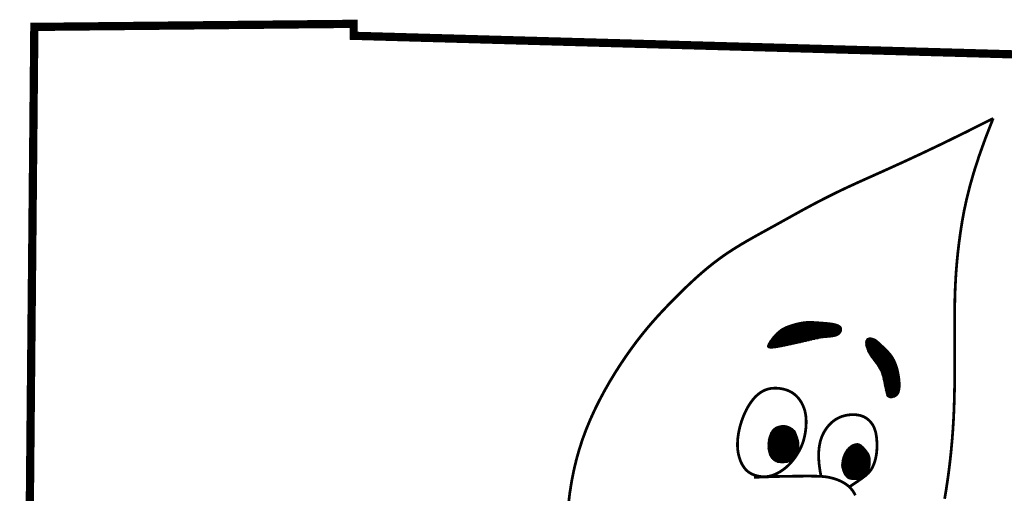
# Model space of a CAD drawing. Header units: feet. Extents: x 367.8 to 376.3, y -253.2 to -242.2.
# Tile 170 of 176: x 374.28 to 375.105, y -251.264 to -250.867. Entities that reach past the tile are written whole.
import ezdxf

# ---------------------------------------------------------------- set-up
doc = ezdxf.new("R2010")
doc.units = ezdxf.units.FT
doc.header["$MEASUREMENT"] = 0
doc.layers.add('BELMONT-BORDER', color=5, linetype='Continuous')
doc.layers.add('FACE', color=160, linetype='Continuous')
pattern_1 = [(0, (372.93410055, -253.9884776), (0, 0.00057574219), []), (60, (372.93410055, -253.9884776), (-0.00049860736, 0.00028787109), []), (120, (372.93410055, -253.9884776), (-0.00049860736, -0.00028787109), [])]

msp = doc.modelspace()

# ---------------------------------------------------------------- hatches: boundary and pattern name
at = {"layer": 'FACE', "linetype": 'Continuous'}
h = msp.add_hatch(dxfattribs=at)
h.set_pattern_fill('NET3', color=5, scale=0.004606, style=0)
h.set_pattern_definition(pattern_1)
h.paths.add_polyline_path([(375.01704, -251.16815), (375.01684, -251.16647), (375.01659, -251.16482), (375.0163, -251.16321), (375.01597, -251.16164), (375.0156, -251.16012), (375.0152, -251.15865), (375.01476, -251.15723), (375.01429, -251.15587), (375.01378, -251.15456), (375.01325, -251.15331), (375.01267, -251.1521), (375.01204, -251.15094), (375.01136, -251.1498), (375.01062, -251.14868), (375.00982, -251.14758), (375.00895, -251.14649), (375.008, -251.1454), (375.007, -251.14432), (375.00597, -251.14326), (375.00492, -251.14223), (375.00388, -251.14124), (375.00287, -251.14029), (375.00191, -251.1394), (375.00102, -251.13857), (375.00021, -251.13782), (374.99948, -251.13715), (374.9988, -251.13653), (374.99815, -251.13599), (374.99752, -251.1355), (374.99688, -251.13508), (374.99622, -251.1347), (374.99552, -251.13437), (374.99477, -251.1341), (374.99397, -251.13388), (374.99317, -251.13373), (374.99237, -251.13367), (374.9916, -251.1337), (374.99088, -251.13385), (374.99024, -251.13413), (374.9897, -251.13454), (374.98928, -251.1351), (374.98897, -251.13579), (374.98878, -251.1366), (374.98869, -251.13751), (374.98871, -251.1385), (374.98884, -251.13956), (374.98906, -251.14067), (374.98938, -251.14181), (374.98979, -251.14297), (374.99028, -251.14414), (374.99083, -251.1453), (374.99145, -251.14646), (374.9921, -251.1476), (374.9928, -251.14872), (374.99351, -251.14981), (374.99424, -251.15087), (374.99496, -251.15187), (374.99569, -251.15284), (374.9964, -251.15378), (374.99709, -251.15468), (374.99776, -251.15557), (374.9984, -251.15643), (374.99901, -251.15729), (374.99958, -251.15814), (375.0001, -251.15899), (375.00058, -251.15986), (375.00104, -251.16077), (375.00146, -251.16173), (375.00186, -251.16277), (375.00224, -251.16391), (375.00261, -251.16516), (375.00298, -251.16654), (375.00334, -251.16807), (375.0037, -251.16969), (375.00406, -251.17138), (375.00441, -251.17309), (375.00476, -251.17476), (375.0051, -251.17636), (375.00542, -251.17784), (375.00573, -251.17915), (375.00603, -251.18026), (375.00633, -251.18117), (375.00665, -251.18191), (375.00701, -251.18248), (375.00741, -251.18292), (375.00789, -251.18322), (375.00846, -251.18341), (375.00913, -251.18351), (375.00991, -251.18353), (375.01078, -251.18346), (375.0117, -251.18329), (375.01264, -251.18299), (375.01357, -251.18255), (375.01445, -251.18197), (375.01524, -251.18121), (375.01592, -251.18028), (375.01645, -251.17915), (375.01684, -251.17786), (375.01711, -251.17643), (375.01727, -251.17488), (375.01733, -251.17325), (375.0173, -251.17157), (375.0172, -251.16986)])
h.paths.add_polyline_path([(374.92326, -251.13975), (374.92549, -251.13926), (374.9277, -251.13878), (374.92987, -251.1383), (374.93199, -251.13782), (374.93405, -251.13736), (374.93603, -251.1369), (374.93794, -251.13645), (374.93975, -251.13602), (374.94145, -251.1356), (374.94308, -251.13521), (374.94464, -251.13483), (374.94615, -251.13448), (374.94764, -251.13416), (374.94913, -251.13388), (374.95064, -251.13363), (374.95219, -251.13343), (374.95379, -251.13326), (374.95543, -251.13313), (374.95707, -251.13299), (374.95868, -251.13284), (374.96024, -251.13265), (374.96172, -251.1324), (374.96309, -251.13207), (374.96432, -251.13164), (374.96539, -251.1311), (374.96629, -251.13046), (374.96703, -251.12974), (374.96761, -251.12897), (374.96803, -251.12817), (374.96829, -251.12737), (374.9684, -251.12657), (374.96836, -251.12582), (374.96816, -251.12512), (374.96781, -251.12448), (374.96731, -251.1239), (374.96666, -251.12338), (374.96585, -251.1229), (374.9649, -251.12248), (374.96379, -251.12211), (374.96253, -251.12178), (374.96113, -251.1215), (374.9596, -251.12126), (374.95798, -251.12105), (374.95629, -251.12088), (374.95456, -251.12072), (374.95282, -251.12058), (374.95111, -251.12046), (374.94944, -251.12033), (374.94783, -251.12022), (374.94629, -251.12011), (374.94479, -251.12002), (374.94331, -251.11995), (374.94184, -251.11993), (374.94037, -251.11995), (374.93886, -251.12003), (374.93731, -251.12018), (374.93571, -251.1204), (374.93407, -251.12068), (374.9324, -251.12103), (374.93074, -251.12142), (374.92911, -251.12184), (374.92751, -251.1223), (374.92598, -251.12277), (374.92454, -251.12326), (374.9232, -251.12375), (374.92194, -251.12425), (374.92077, -251.12477), (374.91965, -251.12534), (374.91858, -251.12596), (374.91754, -251.12665), (374.91652, -251.12742), (374.91549, -251.12827), (374.91446, -251.12923), (374.91342, -251.13028), (374.9124, -251.13138), (374.91141, -251.13252), (374.91047, -251.13368), (374.90958, -251.13483), (374.90878, -251.13594), (374.90806, -251.13701), (374.90745, -251.138), (374.90697, -251.13891), (374.90666, -251.13972), (374.90652, -251.14043), (374.9066, -251.14102), (374.90692, -251.14149), (374.90751, -251.14183), (374.90838, -251.14202), (374.90957, -251.14207), (374.91103, -251.14198), (374.91272, -251.14179), (374.91461, -251.14149), (374.91665, -251.14112), (374.9188, -251.1407), (374.92101, -251.14023)])
h = msp.add_hatch(dxfattribs=at)
h.set_pattern_fill('NET3', color=5, scale=0.004606, style=0)
h.set_pattern_definition(pattern_1)
h.paths.add_polyline_path([(374.92929, -251.21153), (374.9297, -251.21247), (374.93011, -251.21345), (374.93051, -251.21444), (374.93089, -251.21544), (374.93125, -251.21644), (374.93159, -251.21742), (374.93188, -251.21837), (374.93212, -251.21928), (374.93232, -251.22015), (374.93246, -251.22096), (374.93256, -251.22173), (374.93263, -251.22245), (374.93266, -251.22312), (374.93267, -251.22376), (374.93266, -251.22435), (374.93264, -251.2249), (374.93262, -251.22542), (374.93258, -251.22591), (374.93253, -251.22638), (374.93247, -251.22682), (374.9324, -251.22726), (374.93231, -251.22768), (374.93219, -251.22811), (374.93206, -251.22854), (374.9319, -251.22899), (374.93172, -251.22944), (374.93152, -251.2299), (374.93131, -251.23036), (374.93109, -251.23083), (374.93085, -251.23128), (374.93061, -251.23174), (374.93037, -251.23218), (374.93012, -251.23261), (374.92988, -251.23303), (374.92964, -251.23343), (374.9294, -251.2338), (374.92916, -251.23415), (374.92893, -251.23446), (374.9287, -251.23474), (374.92847, -251.23498), (374.92825, -251.23519), (374.92803, -251.23536), (374.92781, -251.2355), (374.92759, -251.23562), (374.92735, -251.23574), (374.92711, -251.23585), (374.92684, -251.23598), (374.92656, -251.23611), (374.92626, -251.23627), (374.92592, -251.23644), (374.92556, -251.23663), (374.92515, -251.23683), (374.9247, -251.23702), (374.92419, -251.23722), (374.92363, -251.23741), (374.92301, -251.23758), (374.92232, -251.23774), (374.92158, -251.23788), (374.92079, -251.23799), (374.91996, -251.23806), (374.91911, -251.2381), (374.91824, -251.2381), (374.91736, -251.23805), (374.9165, -251.23796), (374.91564, -251.2378), (374.91481, -251.23759), (374.914, -251.23732), (374.91322, -251.23698), (374.91247, -251.23658), (374.91176, -251.23611), (374.91108, -251.23556), (374.91045, -251.23494), (374.90986, -251.23425), (374.90933, -251.23348), (374.90884, -251.23265), (374.9084, -251.23175), (374.90802, -251.23081), (374.90769, -251.22981), (374.90742, -251.22877), (374.9072, -251.2277), (374.90704, -251.2266), (374.90694, -251.22547), (374.9069, -251.22433), (374.90691, -251.22318), (374.90696, -251.22203), (374.90706, -251.22089), (374.90721, -251.21976), (374.9074, -251.21866), (374.90763, -251.21758), (374.90789, -251.21654), (374.9082, -251.21554), (374.90855, -251.21457), (374.90894, -251.21366), (374.90937, -251.21279), (374.90985, -251.21198), (374.91037, -251.21122), (374.91094, -251.21052), (374.91157, -251.20988), (374.91225, -251.20931), (374.91301, -251.20879), (374.91385, -251.20834), (374.91477, -251.20794), (374.91579, -251.20761), (374.91692, -251.20734), (374.91816, -251.20713), (374.9195, -251.20704), (374.92094, -251.2071), (374.92247, -251.20737), (374.92408, -251.2079), (374.92575, -251.20874), (374.9275, -251.20993)])
edge = h.paths.add_edge_path()
edge.add_line((374.96861, -251.24176), (374.96864, -251.24091))
edge.add_line((374.96864, -251.24091), (374.96867, -251.24018))
edge.add_line((374.96867, -251.24018), (374.9687, -251.23954))
edge.add_line((374.9687, -251.23954), (374.96874, -251.23899))
edge.add_line((374.96874, -251.23899), (374.96878, -251.23851))
edge.add_line((374.96878, -251.23851), (374.96882, -251.2381))
edge.add_line((374.96882, -251.2381), (374.96885, -251.23772))
edge.add_line((374.96885, -251.23772), (374.9689, -251.23739))
edge.add_line((374.9689, -251.23739), (374.96894, -251.23707))
edge.add_line((374.96894, -251.23707), (374.96898, -251.23677))
edge.add_line((374.96898, -251.23677), (374.96902, -251.23649))
edge.add_line((374.96902, -251.23649), (374.96906, -251.23622))
edge.add_line((374.96906, -251.23622), (374.96911, -251.23597))
edge.add_line((374.96911, -251.23597), (374.96915, -251.23572))
edge.add_line((374.96915, -251.23572), (374.9692, -251.23548))
edge.add_line((374.9692, -251.23548), (374.96924, -251.23525))
edge.add_line((374.96924, -251.23525), (374.96929, -251.23502))
edge.add_line((374.96929, -251.23502), (374.96934, -251.23479))
edge.add_line((374.96934, -251.23479), (374.9694, -251.23457))
edge.add_line((374.9694, -251.23457), (374.96945, -251.23435))
edge.add_line((374.96945, -251.23435), (374.96951, -251.23413))
edge.add_line((374.96951, -251.23413), (374.96957, -251.23392))
edge.add_line((374.96957, -251.23392), (374.96962, -251.2337))
edge.add_line((374.96962, -251.2337), (374.96968, -251.2335))
edge.add_line((374.96968, -251.2335), (374.96975, -251.23329))
edge.add_line((374.96975, -251.23329), (374.96981, -251.23309))
edge.add_line((374.96981, -251.23309), (374.96988, -251.23289))
edge.add_line((374.96988, -251.23289), (374.96994, -251.23269))
edge.add_line((374.96994, -251.23269), (374.97001, -251.23249))
edge.add_line((374.97001, -251.23249), (374.97008, -251.2323))
edge.add_line((374.97008, -251.2323), (374.97015, -251.23211))
edge.add_line((374.97015, -251.23211), (374.97022, -251.23192))
edge.add_line((374.97022, -251.23192), (374.9703, -251.23174))
edge.add_line((374.9703, -251.23174), (374.97037, -251.23156))
edge.add_line((374.97037, -251.23156), (374.97045, -251.23138))
edge.add_line((374.97045, -251.23138), (374.97052, -251.2312))
edge.add_line((374.97052, -251.2312), (374.9706, -251.23102))
edge.add_line((374.9706, -251.23102), (374.97068, -251.23085))
edge.add_line((374.97068, -251.23085), (374.97076, -251.23068))
edge.add_line((374.97076, -251.23068), (374.97084, -251.23051))
edge.add_line((374.97084, -251.23051), (374.97092, -251.23034))
edge.add_line((374.97092, -251.23034), (374.97101, -251.23018))
edge.add_line((374.97101, -251.23018), (374.97109, -251.23002))
edge.add_line((374.97109, -251.23002), (374.97118, -251.22986))
edge.add_line((374.97118, -251.22986), (374.97126, -251.2297))
edge.add_line((374.97126, -251.2297), (374.97135, -251.22954))
edge.add_line((374.97135, -251.22954), (374.97144, -251.22939))
edge.add_line((374.97144, -251.22939), (374.97153, -251.22924))
edge.add_line((374.97153, -251.22924), (374.97162, -251.22909))
edge.add_line((374.97162, -251.22909), (374.97171, -251.22894))
edge.add_line((374.97171, -251.22894), (374.9718, -251.22879))
edge.add_line((374.9718, -251.22879), (374.97189, -251.22865))
edge.add_line((374.97189, -251.22865), (374.97199, -251.22851))
edge.add_line((374.97199, -251.22851), (374.97208, -251.22836))
edge.add_line((374.97208, -251.22836), (374.97218, -251.22822))
edge.add_line((374.97218, -251.22822), (374.97227, -251.22809))
edge.add_line((374.97227, -251.22809), (374.97237, -251.22795))
edge.add_line((374.97237, -251.22795), (374.97246, -251.22781))
edge.add_line((374.97246, -251.22781), (374.97256, -251.22768))
edge.add_line((374.97256, -251.22768), (374.97266, -251.22755))
edge.add_line((374.97266, -251.22755), (374.97276, -251.22742))
edge.add_line((374.97276, -251.22742), (374.97286, -251.22729))
edge.add_line((374.97286, -251.22729), (374.97296, -251.22716))
edge.add_line((374.97296, -251.22716), (374.97306, -251.22704))
edge.add_line((374.97306, -251.22704), (374.97316, -251.22691))
edge.add_line((374.97316, -251.22691), (374.97326, -251.22679))
edge.add_line((374.97326, -251.22679), (374.97336, -251.22667))
edge.add_line((374.97336, -251.22667), (374.97346, -251.22655))
edge.add_line((374.97346, -251.22655), (374.97356, -251.22643))
edge.add_line((374.97356, -251.22643), (374.97367, -251.22632))
edge.add_line((374.97367, -251.22632), (374.97377, -251.2262))
edge.add_line((374.97377, -251.2262), (374.97387, -251.22609))
edge.add_line((374.97387, -251.22609), (374.97398, -251.22598))
edge.add_line((374.97398, -251.22598), (374.97408, -251.22587))
edge.add_line((374.97408, -251.22587), (374.97418, -251.22576))
edge.add_line((374.97418, -251.22576), (374.97429, -251.22565))
edge.add_line((374.97429, -251.22565), (374.97439, -251.22555))
edge.add_line((374.97439, -251.22555), (374.9745, -251.22545))
edge.add_line((374.9745, -251.22545), (374.97461, -251.22535))
edge.add_line((374.97461, -251.22535), (374.97471, -251.22525))
edge.add_line((374.97471, -251.22525), (374.97482, -251.22515))
edge.add_line((374.97482, -251.22515), (374.97492, -251.22505))
edge.add_line((374.97492, -251.22505), (374.97503, -251.22496))
edge.add_line((374.97503, -251.22496), (374.97514, -251.22486))
edge.add_line((374.97514, -251.22486), (374.97524, -251.22477))
edge.add_line((374.97524, -251.22477), (374.97535, -251.22468))
edge.add_line((374.97535, -251.22468), (374.97546, -251.22459))
edge.add_line((374.97546, -251.22459), (374.97556, -251.2245))
edge.add_line((374.97556, -251.2245), (374.97567, -251.22442))
edge.add_line((374.97567, -251.22442), (374.97578, -251.22434))
edge.add_line((374.97578, -251.22434), (374.97588, -251.22425))
edge.add_line((374.97588, -251.22425), (374.97599, -251.22417))
edge.add_line((374.97599, -251.22417), (374.9761, -251.2241))
edge.add_line((374.9761, -251.2241), (374.97621, -251.22402))
edge.add_line((374.97621, -251.22402), (374.97631, -251.22394))
edge.add_line((374.97631, -251.22394), (374.97642, -251.22387))
edge.add_line((374.97642, -251.22387), (374.97653, -251.2238))
edge.add_line((374.97653, -251.2238), (374.97663, -251.22373))
edge.add_line((374.97663, -251.22373), (374.97674, -251.22366))
edge.add_line((374.97674, -251.22366), (374.97685, -251.2236))
edge.add_line((374.97685, -251.2236), (374.97695, -251.22353))
edge.add_line((374.97695, -251.22353), (374.97706, -251.22347))
edge.add_line((374.97706, -251.22347), (374.97717, -251.22341))
edge.add_line((374.97717, -251.22341), (374.97727, -251.22335))
edge.add_line((374.97727, -251.22335), (374.97738, -251.22329))
edge.add_line((374.97738, -251.22329), (374.97749, -251.22323))
edge.add_line((374.97749, -251.22323), (374.97759, -251.22318))
edge.add_line((374.97759, -251.22318), (374.9777, -251.22313))
edge.add_line((374.9777, -251.22313), (374.9778, -251.22307))
edge.add_line((374.9778, -251.22307), (374.97791, -251.22303))
edge.add_line((374.97791, -251.22303), (374.97801, -251.22298))
edge.add_line((374.97801, -251.22298), (374.97811, -251.22293))
edge.add_line((374.97811, -251.22293), (374.97822, -251.22289))
edge.add_line((374.97822, -251.22289), (374.97832, -251.22285))
edge.add_line((374.97832, -251.22285), (374.97842, -251.22281))
edge.add_line((374.97842, -251.22281), (374.97853, -251.22277))
edge.add_line((374.97853, -251.22277), (374.97863, -251.22273))
edge.add_line((374.97863, -251.22273), (374.97873, -251.2227))
edge.add_line((374.97873, -251.2227), (374.97883, -251.22266))
edge.add_line((374.97883, -251.22266), (374.97893, -251.22263))
edge.add_line((374.97893, -251.22263), (374.97903, -251.2226))
edge.add_line((374.97903, -251.2226), (374.97913, -251.22257))
edge.add_line((374.97913, -251.22257), (374.97923, -251.22255))
edge.add_line((374.97923, -251.22255), (374.97933, -251.22252))
edge.add_line((374.97933, -251.22252), (374.97943, -251.2225))
edge.add_line((374.97943, -251.2225), (374.97952, -251.22248))
edge.add_line((374.97952, -251.22248), (374.97962, -251.22246))
edge.add_line((374.97962, -251.22246), (374.97972, -251.22244))
edge.add_line((374.97972, -251.22244), (374.97981, -251.22243))
edge.add_line((374.97981, -251.22243), (374.97991, -251.22241))
edge.add_line((374.97991, -251.22241), (374.98001, -251.2224))
edge.add_line((374.98001, -251.2224), (374.9801, -251.22238))
edge.add_line((374.9801, -251.22238), (374.98019, -251.22237))
edge.add_line((374.98019, -251.22237), (374.98028, -251.22236))
edge.add_line((374.98028, -251.22236), (374.98037, -251.22234))
edge.add_line((374.98037, -251.22234), (374.98046, -251.22233))
edge.add_line((374.98046, -251.22233), (374.98055, -251.22231))
edge.add_line((374.98055, -251.22231), (374.98064, -251.2223))
edge.add_line((374.98064, -251.2223), (374.98073, -251.22228))
edge.add_line((374.98073, -251.22228), (374.98081, -251.22226))
edge.add_line((374.98081, -251.22226), (374.9809, -251.22225))
edge.add_line((374.9809, -251.22225), (374.98098, -251.22223))
edge.add_line((374.98098, -251.22223), (374.98107, -251.22222))
edge.add_line((374.98107, -251.22222), (374.98116, -251.22221))
edge.add_line((374.98116, -251.22221), (374.98124, -251.2222))
edge.add_line((374.98124, -251.2222), (374.98133, -251.22219))
edge.add_line((374.98133, -251.22219), (374.98142, -251.22219))
edge.add_line((374.98142, -251.22219), (374.98151, -251.22219))
edge.add_line((374.98151, -251.22219), (374.9816, -251.22219))
edge.add_line((374.9816, -251.22219), (374.98169, -251.22219))
edge.add_line((374.98169, -251.22219), (374.98178, -251.2222))
edge.add_line((374.98178, -251.2222), (374.98187, -251.2222))
edge.add_line((374.98187, -251.2222), (374.98196, -251.22221))
edge.add_line((374.98196, -251.22221), (374.98206, -251.22222))
edge.add_line((374.98206, -251.22222), (374.98215, -251.22223))
edge.add_line((374.98215, -251.22223), (374.98224, -251.22224))
edge.add_line((374.98224, -251.22224), (374.98233, -251.22226))
edge.add_line((374.98233, -251.22226), (374.98242, -251.22228))
edge.add_line((374.98242, -251.22228), (374.9825, -251.2223))
edge.add_line((374.9825, -251.2223), (374.98258, -251.22232))
edge.add_line((374.98258, -251.22232), (374.98266, -251.22234))
edge.add_line((374.98266, -251.22234), (374.98273, -251.22237))
edge.add_line((374.98273, -251.22237), (374.9828, -251.2224))
edge.add_line((374.9828, -251.2224), (374.98287, -251.22243))
edge.add_line((374.98287, -251.22243), (374.98294, -251.22246))
edge.add_line((374.98294, -251.22246), (374.983, -251.22249))
edge.add_line((374.983, -251.22249), (374.98307, -251.22252))
edge.add_line((374.98307, -251.22252), (374.98313, -251.22255))
edge.add_line((374.98313, -251.22255), (374.9832, -251.22257))
edge.add_line((374.9832, -251.22257), (374.98326, -251.2226))
edge.add_line((374.98326, -251.2226), (374.98333, -251.22262))
edge.add_line((374.98333, -251.22262), (374.9834, -251.22265))
edge.add_line((374.9834, -251.22265), (374.98347, -251.22267))
edge.add_line((374.98347, -251.22267), (374.98354, -251.2227))
edge.add_line((374.98354, -251.2227), (374.98361, -251.22273))
edge.add_line((374.98361, -251.22273), (374.98369, -251.22276))
edge.add_line((374.98369, -251.22276), (374.98376, -251.22279))
edge.add_line((374.98376, -251.22279), (374.98384, -251.22282))
edge.add_line((374.98384, -251.22282), (374.98392, -251.22286))
edge.add_line((374.98392, -251.22286), (374.984, -251.2229))
edge.add_line((374.984, -251.2229), (374.98408, -251.22294))
edge.add_line((374.98408, -251.22294), (374.98416, -251.22299))
edge.add_line((374.98416, -251.22299), (374.98424, -251.22304))
edge.add_line((374.98424, -251.22304), (374.98432, -251.22309))
edge.add_line((374.98432, -251.22309), (374.9844, -251.22314))
edge.add_line((374.9844, -251.22314), (374.98447, -251.22319))
edge.add_line((374.98447, -251.22319), (374.98455, -251.22325))
edge.add_line((374.98455, -251.22325), (374.98463, -251.22331))
edge.add_line((374.98463, -251.22331), (374.9847, -251.22337))
edge.add_line((374.9847, -251.22337), (374.98477, -251.22343))
edge.add_line((374.98477, -251.22343), (374.98484, -251.22349))
edge.add_line((374.98484, -251.22349), (374.98491, -251.22355))
edge.add_line((374.98491, -251.22355), (374.98498, -251.22361))
edge.add_line((374.98498, -251.22361), (374.98505, -251.22368))
edge.add_line((374.98505, -251.22368), (374.98511, -251.22374))
edge.add_line((374.98511, -251.22374), (374.98518, -251.2238))
edge.add_line((374.98518, -251.2238), (374.98524, -251.22386))
edge.add_line((374.98524, -251.22386), (374.98531, -251.22393))
edge.add_line((374.98531, -251.22393), (374.98538, -251.224))
edge.add_line((374.98538, -251.224), (374.98545, -251.22406))
edge.add_line((374.98545, -251.22406), (374.98552, -251.22413))
edge.add_line((374.98552, -251.22413), (374.9856, -251.2242))
edge.add_line((374.9856, -251.2242), (374.98568, -251.22428))
edge.add_line((374.98568, -251.22428), (374.98577, -251.22436))
edge.add_line((374.98577, -251.22436), (374.98587, -251.22445))
edge.add_line((374.98587, -251.22445), (374.98597, -251.22454))
edge.add_line((374.98597, -251.22454), (374.98608, -251.22465))
edge.add_line((374.98608, -251.22465), (374.98621, -251.22476))
edge.add_line((374.98621, -251.22476), (374.98634, -251.22488))
edge.add_line((374.98634, -251.22488), (374.98649, -251.22501))
edge.add_line((374.98649, -251.22501), (374.98665, -251.22515))
edge.add_line((374.98665, -251.22515), (374.98681, -251.2253))
edge.add_line((374.98681, -251.2253), (374.98698, -251.22547))
edge.add_line((374.98698, -251.22547), (374.98716, -251.22564))
edge.add_line((374.98716, -251.22564), (374.98734, -251.22582))
edge.add_line((374.98734, -251.22582), (374.98752, -251.22601))
edge.add_line((374.98752, -251.22601), (374.9877, -251.22621))
edge.add_line((374.9877, -251.22621), (374.98789, -251.22643))
edge.add_line((374.98789, -251.22643), (374.98808, -251.22665))
edge.add_line((374.98808, -251.22665), (374.98827, -251.22689))
edge.add_line((374.98827, -251.22689), (374.98847, -251.22715))
edge.add_line((374.98847, -251.22715), (374.98869, -251.22742))
edge.add_line((374.98869, -251.22742), (374.98891, -251.2277))
edge.add_line((374.98891, -251.2277), (374.98914, -251.22801))
edge.add_line((374.98914, -251.22801), (374.98939, -251.22833))
edge.add_line((374.98939, -251.22833), (374.98964, -251.22867))
edge.add_line((374.98964, -251.22867), (374.9899, -251.22902))
edge.add_line((374.9899, -251.22902), (374.99016, -251.22938))
edge.add_line((374.99016, -251.22938), (374.99041, -251.22975))
edge.add_line((374.99041, -251.22975), (374.99065, -251.23012))
edge.add_line((374.99065, -251.23012), (374.99087, -251.23049))
edge.add_line((374.99087, -251.23049), (374.99108, -251.23086))
edge.add_line((374.99108, -251.23086), (374.99126, -251.23122))
edge.add_line((374.99126, -251.23122), (374.99142, -251.23158))
edge.add_line((374.99142, -251.23158), (374.99157, -251.23193))
edge.add_line((374.99157, -251.23193), (374.99169, -251.23228))
edge.add_line((374.99169, -251.23228), (374.9918, -251.23264))
edge.add_line((374.9918, -251.23264), (374.99189, -251.23299))
edge.add_line((374.99189, -251.23299), (374.99198, -251.23335))
edge.add_line((374.99198, -251.23335), (374.99206, -251.23371))
edge.add_line((374.99206, -251.23371), (374.99213, -251.23408))
edge.add_line((374.99213, -251.23408), (374.99219, -251.23446))
edge.add_line((374.99219, -251.23446), (374.99224, -251.23486))
edge.add_line((374.99224, -251.23486), (374.99229, -251.23527))
edge.add_line((374.99229, -251.23527), (374.99233, -251.2357))
edge.add_line((374.99233, -251.2357), (374.99236, -251.23615))
edge.add_line((374.99236, -251.23615), (374.99238, -251.23664))
edge.add_line((374.99238, -251.23664), (374.99238, -251.23716))
edge.add_line((374.99238, -251.23716), (374.99237, -251.23771))
edge.add_line((374.99237, -251.23771), (374.99235, -251.23829))
edge.add_line((374.99235, -251.23829), (374.99232, -251.2389))
edge.add_line((374.99232, -251.2389), (374.99227, -251.23952))
edge.add_line((374.99227, -251.23952), (374.9922, -251.24015))
edge.add_line((374.9922, -251.24015), (374.99211, -251.24079))
edge.add_line((374.99211, -251.24079), (374.992, -251.24141))
edge.add_line((374.992, -251.24141), (374.99186, -251.24203))
edge.add_line((374.99186, -251.24203), (374.9917, -251.24263))
edge.add_line((374.9917, -251.24263), (374.99152, -251.24321))
edge.add_line((374.99152, -251.24321), (374.99131, -251.24377))
edge.add_line((374.99131, -251.24377), (374.99108, -251.24431))
edge.add_line((374.99108, -251.24431), (374.99082, -251.24483))
edge.add_line((374.99082, -251.24483), (374.99054, -251.24533))
edge.add_line((374.99054, -251.24533), (374.99024, -251.2458))
edge.add_line((374.99024, -251.2458), (374.98991, -251.24625))
edge.add_line((374.98991, -251.24625), (374.98956, -251.24668))
edge.add_line((374.98956, -251.24668), (374.98918, -251.24709))
edge.add_line((374.98918, -251.24709), (374.98879, -251.24747))
edge.add_line((374.98879, -251.24747), (374.98838, -251.24785))
edge.add_line((374.98838, -251.24785), (374.98796, -251.24821))
edge.add_line((374.98796, -251.24821), (374.98753, -251.24856))
edge.add_line((374.98753, -251.24856), (374.9871, -251.2489))
edge.add_line((374.9871, -251.2489), (374.98666, -251.24924))
edge.add_line((374.98666, -251.24924), (374.98622, -251.24958))
edge.add_line((374.98622, -251.24958), (374.98578, -251.24992))
edge.add_line((374.98578, -251.24992), (374.98533, -251.25025))
edge.add_line((374.98533, -251.25025), (374.98488, -251.25056))
edge.add_line((374.98488, -251.25056), (374.98442, -251.25085))
edge.add_line((374.98442, -251.25085), (374.98394, -251.25113))
edge.add_line((374.98394, -251.25113), (374.98345, -251.25137))
edge.add_line((374.98345, -251.25137), (374.98295, -251.25158))
edge.add_line((374.98295, -251.25158), (374.98243, -251.25176))
edge.add_line((374.98243, -251.25176), (374.98189, -251.2519))
edge.add_line((374.98189, -251.2519), (374.98135, -251.25201))
edge.add_line((374.98135, -251.25201), (374.98079, -251.25209))
edge.add_line((374.98079, -251.25209), (374.98023, -251.25215))
edge.add_line((374.98023, -251.25215), (374.97966, -251.25218))
edge.add_line((374.97966, -251.25218), (374.97909, -251.25218))
edge.add_line((374.97909, -251.25218), (374.97853, -251.25217))
edge.add_line((374.97853, -251.25217), (374.97797, -251.25213))
edge.add_line((374.97797, -251.25213), (374.97742, -251.25208))
edge.add_line((374.97742, -251.25208), (374.97689, -251.25201))
edge.add_line((374.97689, -251.25201), (374.97637, -251.25192))
edge.add_line((374.97637, -251.25192), (374.97586, -251.25182))
edge.add_line((374.97586, -251.25182), (374.97538, -251.25169))
edge.add_line((374.97538, -251.25169), (374.97493, -251.25155))
edge.add_line((374.97493, -251.25155), (374.9745, -251.25139))
edge.add_line((374.9745, -251.25139), (374.9741, -251.25121))
edge.add_line((374.9741, -251.25121), (374.97372, -251.251))
edge.add_line((374.97372, -251.251), (374.97336, -251.25076))
edge.add_line((374.97336, -251.25076), (374.97302, -251.25049))
edge.add_line((374.97302, -251.25049), (374.97268, -251.25017))
edge.add_line((374.97268, -251.25017), (374.97234, -251.2498))
edge.add_line((374.97234, -251.2498), (374.97199, -251.24938))
edge.add_line((374.97199, -251.24938), (374.97164, -251.24889))
edge.add_line((374.97164, -251.24889), (374.97126, -251.24833))
edge.add_line((374.97126, -251.24833), (374.97088, -251.24769))
edge.add_line((374.97088, -251.24769), (374.97049, -251.24697))
edge.add_line((374.97049, -251.24697), (374.9701, -251.24615))
edge.add_line((374.9701, -251.24615), (374.96972, -251.24524))
edge.add_line((374.96972, -251.24524), (374.96936, -251.24422))
edge.add_line((374.96936, -251.24422), (374.96902, -251.24309))
edge.add_line((374.96902, -251.24309), (374.96871, -251.24184))

# ---------------------------------------------------------------- linework, layer by layer
at = {"layer": 'BELMONT-BORDER', "color": 5, "const_width": 0.00691}
msp.add_lwpolyline([(374.28368, -251.80851), (374.29249, -250.8731), (374.55982, -250.87054), (374.55994, -250.88056), (375.3752, -250.90348), (375.37527, -250.88927), (375.52566, -250.89224)], dxfattribs=at)
at = {"layer": 'FACE', "color": 5}
for points, const_width in [([(375.09532, -250.94971), (375.07264, -250.96114), (375.05267, -250.97093), (375.0351, -250.9793), (375.01966, -250.98646), (375.00605, -250.99264), (374.99399, -250.99805), (374.9832, -251.00289), (374.97338, -251.00739), (374.96429, -251.01173), (374.95581, -251.01594), (374.94788, -251.02003), (374.94042, -251.02399), (374.93336, -251.02784), (374.92662, -251.03158), (374.92013, -251.0352), (374.91382, -251.03871), (374.90763, -251.04212), (374.90155, -251.04547), (374.89557, -251.04879), (374.8897, -251.05212), (374.88394, -251.05551), (374.87828, -251.05899), (374.87272, -251.0626), (374.86728, -251.06638), (374.86194, -251.07037), (374.8567, -251.07453), (374.85157, -251.07885), (374.84655, -251.08329), (374.84164, -251.08782), (374.83683, -251.09241), (374.83212, -251.09703), (374.82753, -251.10165), (374.82303, -251.10625), (374.81862, -251.11088), (374.81426, -251.1156), (374.80993, -251.12045), (374.80562, -251.1255), (374.80128, -251.13081), (374.79691, -251.13642), (374.79247, -251.14241), (374.78795, -251.1488), (374.78339, -251.15557), (374.77884, -251.16268), (374.77435, -251.17008), (374.76998, -251.17774), (374.76578, -251.1856), (374.76179, -251.19362), (374.75806, -251.20176), (374.75465, -251.20999), (374.75155, -251.21835), (374.74877, -251.22688), (374.74631, -251.23563), (374.74416, -251.24465), (374.74233, -251.25398), (374.7408, -251.26368), (374.73959, -251.2738)], 0.0023), ([(375.09532, -250.94971), (375.0889, -250.96619), (375.08361, -250.98097), (375.07931, -250.99425), (375.07587, -251.00621), (375.07315, -251.01705), (375.07101, -251.02696), (375.06934, -251.03613), (375.06798, -251.04477), (375.06684, -251.05304), (375.06587, -251.06105), (375.06506, -251.06891), (375.06441, -251.0767), (375.0639, -251.08452), (375.06352, -251.09247), (375.06325, -251.10063), (375.06309, -251.10912), (375.06301, -251.11798), (375.063, -251.12716), (375.06303, -251.13659), (375.06307, -251.14618), (375.06309, -251.15584), (375.06307, -251.1655), (375.06299, -251.17506), (375.0628, -251.18445), (375.06251, -251.19361), (375.06209, -251.20252), (375.06155, -251.21123), (375.0609, -251.21976), (375.06014, -251.22813), (375.05926, -251.23636), (375.05828, -251.24448), (375.05718, -251.25252), (375.05598, -251.26049), (375.05468, -251.26837)], 0.0023), ([(374.95117, -251.24957), (374.95049, -251.24571), (374.94996, -251.24223), (374.94958, -251.23909), (374.94934, -251.23624), (374.94921, -251.23365), (374.9492, -251.23127), (374.94928, -251.22906), (374.94944, -251.22697), (374.94968, -251.22498), (374.94999, -251.22306), (374.95037, -251.22122), (374.95083, -251.21945), (374.95137, -251.21774), (374.95198, -251.21609), (374.95268, -251.21449), (374.95346, -251.21294), (374.95432, -251.21144), (374.95526, -251.20999), (374.95627, -251.20859), (374.95735, -251.20726), (374.95849, -251.20601), (374.95968, -251.20483), (374.96091, -251.20374), (374.96219, -251.20275), (374.9635, -251.20186), (374.96484, -251.20107), (374.96621, -251.20037), (374.96762, -251.19976), (374.96906, -251.19925), (374.97053, -251.19882), (374.97202, -251.19847), (374.97355, -251.1982), (374.97511, -251.198), (374.97668, -251.19788), (374.97825, -251.19785), (374.97982, -251.19791), (374.98136, -251.19806), (374.98287, -251.19831), (374.98434, -251.19866), (374.98575, -251.19912), (374.98709, -251.19969), (374.98835, -251.20037), (374.98954, -251.20114), (374.99065, -251.202), (374.99169, -251.20294), (374.99263, -251.20396), (374.99349, -251.20503), (374.99427, -251.20616), (374.99495, -251.20733), (374.99555, -251.20855), (374.99607, -251.20982), (374.99651, -251.21115), (374.99689, -251.21252), (374.9972, -251.21395), (374.99746, -251.21544), (374.99767, -251.21699), (374.99783, -251.21859), (374.99794, -251.22024), (374.99801, -251.22191), (374.99804, -251.22359), (374.99801, -251.22527), (374.99795, -251.22692), (374.99783, -251.22853), (374.99768, -251.23008), (374.99747, -251.23156), (374.99723, -251.23297), (374.99694, -251.23431), (374.99663, -251.23558), (374.99628, -251.23679), (374.99591, -251.23795), (374.99551, -251.23905), (374.99509, -251.24011), (374.99466, -251.24112), (374.9942, -251.24209), (374.99368, -251.24304), (374.99311, -251.24397), (374.99245, -251.24489), (374.9917, -251.24582), (374.99084, -251.24675), (374.98984, -251.24771), (374.98871, -251.2487), (374.98741, -251.24974), (374.98592, -251.25086), (374.98422, -251.25208), (374.98228, -251.25342), (374.98009, -251.25491), (374.97763, -251.25656), (374.97487, -251.25841)], 0.0023), ([(374.92929, -251.21153), (374.9297, -251.21247), (374.93011, -251.21345), (374.93051, -251.21444), (374.93089, -251.21544), (374.93125, -251.21644), (374.93159, -251.21742), (374.93188, -251.21837), (374.93212, -251.21928), (374.93232, -251.22015), (374.93246, -251.22096), (374.93256, -251.22173), (374.93263, -251.22245), (374.93266, -251.22312), (374.93267, -251.22376), (374.93266, -251.22435), (374.93264, -251.2249), (374.93262, -251.22542), (374.93258, -251.22591), (374.93253, -251.22638), (374.93247, -251.22682), (374.9324, -251.22726), (374.93231, -251.22768), (374.93219, -251.22811), (374.93206, -251.22854), (374.9319, -251.22899), (374.93172, -251.22944), (374.93152, -251.2299), (374.93131, -251.23036), (374.93109, -251.23083), (374.93085, -251.23128), (374.93061, -251.23174), (374.93037, -251.23218), (374.93012, -251.23261), (374.92988, -251.23303), (374.92964, -251.23343), (374.9294, -251.2338), (374.92916, -251.23415), (374.92893, -251.23446), (374.9287, -251.23474), (374.92847, -251.23498), (374.92825, -251.23519), (374.92803, -251.23536), (374.92781, -251.2355), (374.92759, -251.23562), (374.92735, -251.23574), (374.92711, -251.23585), (374.92684, -251.23598), (374.92656, -251.23611), (374.92626, -251.23627), (374.92592, -251.23644), (374.92556, -251.23663), (374.92515, -251.23683), (374.9247, -251.23702), (374.92419, -251.23722), (374.92363, -251.23741), (374.92301, -251.23758), (374.92232, -251.23774), (374.92158, -251.23788), (374.92079, -251.23799), (374.91996, -251.23806), (374.91911, -251.2381), (374.91824, -251.2381), (374.91736, -251.23805), (374.9165, -251.23796), (374.91564, -251.2378), (374.91481, -251.23759), (374.914, -251.23732), (374.91322, -251.23698), (374.91247, -251.23658), (374.91176, -251.23611), (374.91108, -251.23556), (374.91045, -251.23494), (374.90986, -251.23425), (374.90933, -251.23348), (374.90884, -251.23265), (374.9084, -251.23175), (374.90802, -251.23081), (374.90769, -251.22981), (374.90742, -251.22877), (374.9072, -251.2277), (374.90704, -251.2266), (374.90694, -251.22547), (374.9069, -251.22433), (374.90691, -251.22318), (374.90696, -251.22203), (374.90706, -251.22089), (374.90721, -251.21976), (374.9074, -251.21866), (374.90763, -251.21758), (374.90789, -251.21654), (374.9082, -251.21554), (374.90855, -251.21457), (374.90894, -251.21366), (374.90937, -251.21279), (374.90985, -251.21198), (374.91037, -251.21122), (374.91094, -251.21052), (374.91157, -251.20988), (374.91225, -251.20931), (374.91301, -251.20879), (374.91385, -251.20834), (374.91477, -251.20794), (374.91579, -251.20761), (374.91692, -251.20734), (374.91816, -251.20713), (374.9195, -251.20704), (374.92094, -251.2071), (374.92247, -251.20737), (374.92408, -251.2079), (374.92575, -251.20874), (374.9275, -251.20993), (374.92929, -251.21153)], 0.000969), ([(374.96861, -251.24176), (374.96864, -251.24091), (374.96867, -251.24018), (374.9687, -251.23954), (374.96874, -251.23899), (374.96878, -251.23851), (374.96882, -251.2381), (374.96885, -251.23772), (374.9689, -251.23739), (374.96894, -251.23707), (374.96898, -251.23677), (374.96902, -251.23649), (374.96906, -251.23622), (374.96911, -251.23597), (374.96915, -251.23572), (374.9692, -251.23548), (374.96924, -251.23525), (374.96929, -251.23502), (374.96934, -251.23479), (374.9694, -251.23457), (374.96945, -251.23435), (374.96951, -251.23413), (374.96957, -251.23392), (374.96962, -251.2337), (374.96968, -251.2335), (374.96975, -251.23329), (374.96981, -251.23309), (374.96988, -251.23289), (374.96994, -251.23269), (374.97001, -251.23249), (374.97008, -251.2323), (374.97015, -251.23211), (374.97022, -251.23192), (374.9703, -251.23174), (374.97037, -251.23156), (374.97045, -251.23138), (374.97052, -251.2312), (374.9706, -251.23102), (374.97068, -251.23085), (374.97076, -251.23068), (374.97084, -251.23051), (374.97092, -251.23034), (374.97101, -251.23018), (374.97109, -251.23002), (374.97118, -251.22986), (374.97126, -251.2297), (374.97135, -251.22954), (374.97144, -251.22939), (374.97153, -251.22924), (374.97162, -251.22909), (374.97171, -251.22894), (374.9718, -251.22879), (374.97189, -251.22865), (374.97199, -251.22851), (374.97208, -251.22836), (374.97218, -251.22822), (374.97227, -251.22809), (374.97237, -251.22795), (374.97246, -251.22781), (374.97256, -251.22768), (374.97266, -251.22755), (374.97276, -251.22742), (374.97286, -251.22729), (374.97296, -251.22716), (374.97306, -251.22704), (374.97316, -251.22691), (374.97326, -251.22679), (374.97336, -251.22667), (374.97346, -251.22655), (374.97356, -251.22643), (374.97367, -251.22632), (374.97377, -251.2262), (374.97387, -251.22609), (374.97398, -251.22598), (374.97408, -251.22587), (374.97418, -251.22576), (374.97429, -251.22565), (374.97439, -251.22555), (374.9745, -251.22545), (374.97461, -251.22535), (374.97471, -251.22525), (374.97482, -251.22515), (374.97492, -251.22505), (374.97503, -251.22496), (374.97514, -251.22486), (374.97524, -251.22477), (374.97535, -251.22468), (374.97546, -251.22459), (374.97556, -251.2245), (374.97567, -251.22442), (374.97578, -251.22434), (374.97588, -251.22425), (374.97599, -251.22417), (374.9761, -251.2241), (374.97621, -251.22402), (374.97631, -251.22394), (374.97642, -251.22387), (374.97653, -251.2238), (374.97663, -251.22373), (374.97674, -251.22366), (374.97685, -251.2236), (374.97695, -251.22353), (374.97706, -251.22347), (374.97717, -251.22341), (374.97727, -251.22335), (374.97738, -251.22329), (374.97749, -251.22323), (374.97759, -251.22318), (374.9777, -251.22313), (374.9778, -251.22307), (374.97791, -251.22303), (374.97801, -251.22298), (374.97811, -251.22293), (374.97822, -251.22289), (374.97832, -251.22285), (374.97842, -251.22281), (374.97853, -251.22277), (374.97863, -251.22273), (374.97873, -251.2227), (374.97883, -251.22266), (374.97893, -251.22263), (374.97903, -251.2226), (374.97913, -251.22257), (374.97923, -251.22255), (374.97933, -251.22252), (374.97943, -251.2225), (374.97952, -251.22248), (374.97962, -251.22246), (374.97972, -251.22244), (374.97981, -251.22243), (374.97991, -251.22241), (374.98001, -251.2224), (374.9801, -251.22238), (374.98019, -251.22237), (374.98028, -251.22236), (374.98037, -251.22234), (374.98046, -251.22233), (374.98055, -251.22231), (374.98064, -251.2223), (374.98073, -251.22228), (374.98081, -251.22226), (374.9809, -251.22225), (374.98098, -251.22223), (374.98107, -251.22222), (374.98116, -251.22221), (374.98124, -251.2222), (374.98133, -251.22219), (374.98142, -251.22219), (374.98151, -251.22219), (374.9816, -251.22219), (374.98169, -251.22219), (374.98178, -251.2222), (374.98187, -251.2222), (374.98196, -251.22221), (374.98206, -251.22222), (374.98215, -251.22223), (374.98224, -251.22224), (374.98233, -251.22226), (374.98242, -251.22228), (374.9825, -251.2223), (374.98258, -251.22232), (374.98266, -251.22234), (374.98273, -251.22237), (374.9828, -251.2224), (374.98287, -251.22243), (374.98294, -251.22246), (374.983, -251.22249), (374.98307, -251.22252), (374.98313, -251.22255), (374.9832, -251.22257), (374.98326, -251.2226), (374.98333, -251.22262), (374.9834, -251.22265), (374.98347, -251.22267), (374.98354, -251.2227), (374.98361, -251.22273), (374.98369, -251.22276), (374.98376, -251.22279), (374.98384, -251.22282), (374.98392, -251.22286), (374.984, -251.2229), (374.98408, -251.22294), (374.98416, -251.22299), (374.98424, -251.22304), (374.98432, -251.22309), (374.9844, -251.22314), (374.98447, -251.22319), (374.98455, -251.22325), (374.98463, -251.22331), (374.9847, -251.22337), (374.98477, -251.22343), (374.98484, -251.22349), (374.98491, -251.22355), (374.98498, -251.22361), (374.98505, -251.22368), (374.98511, -251.22374), (374.98518, -251.2238), (374.98524, -251.22386), (374.98531, -251.22393), (374.98538, -251.224), (374.98545, -251.22406), (374.98552, -251.22413), (374.9856, -251.2242), (374.98568, -251.22428), (374.98577, -251.22436), (374.98587, -251.22445), (374.98597, -251.22454), (374.98608, -251.22465), (374.98621, -251.22476), (374.98634, -251.22488), (374.98649, -251.22501), (374.98665, -251.22515), (374.98681, -251.2253), (374.98698, -251.22547), (374.98716, -251.22564), (374.98734, -251.22582), (374.98752, -251.22601), (374.9877, -251.22621), (374.98789, -251.22643), (374.98808, -251.22665), (374.98827, -251.22689), (374.98847, -251.22715), (374.98869, -251.22742), (374.98891, -251.2277), (374.98914, -251.22801), (374.98939, -251.22833), (374.98964, -251.22867), (374.9899, -251.22902), (374.99016, -251.22938), (374.99041, -251.22975), (374.99065, -251.23012), (374.99087, -251.23049), (374.99108, -251.23086), (374.99126, -251.23122), (374.99142, -251.23158), (374.99157, -251.23193), (374.99169, -251.23228), (374.9918, -251.23264), (374.99189, -251.23299), (374.99198, -251.23335), (374.99206, -251.23371), (374.99213, -251.23408), (374.99219, -251.23446), (374.99224, -251.23486), (374.99229, -251.23527), (374.99233, -251.2357), (374.99236, -251.23615), (374.99238, -251.23664), (374.99238, -251.23716), (374.99237, -251.23771), (374.99235, -251.23829), (374.99232, -251.2389), (374.99227, -251.23952), (374.9922, -251.24015), (374.99211, -251.24079), (374.992, -251.24141), (374.99186, -251.24203), (374.9917, -251.24263), (374.99152, -251.24321), (374.99131, -251.24377), (374.99108, -251.24431), (374.99082, -251.24483), (374.99054, -251.24533), (374.99024, -251.2458), (374.98991, -251.24625), (374.98956, -251.24668), (374.98918, -251.24709), (374.98879, -251.24747), (374.98838, -251.24785), (374.98796, -251.24821), (374.98753, -251.24856), (374.9871, -251.2489), (374.98666, -251.24924), (374.98622, -251.24958), (374.98578, -251.24992), (374.98533, -251.25025), (374.98488, -251.25056), (374.98442, -251.25085), (374.98394, -251.25113), (374.98345, -251.25137), (374.98295, -251.25158), (374.98243, -251.25176), (374.98189, -251.2519), (374.98135, -251.25201), (374.98079, -251.25209), (374.98023, -251.25215), (374.97966, -251.25218), (374.97909, -251.25218), (374.97853, -251.25217), (374.97797, -251.25213), (374.97742, -251.25208), (374.97689, -251.25201), (374.97637, -251.25192), (374.97586, -251.25182), (374.97538, -251.25169), (374.97493, -251.25155), (374.9745, -251.25139), (374.9741, -251.25121), (374.97372, -251.251), (374.97336, -251.25076), (374.97302, -251.25049), (374.97268, -251.25017), (374.97234, -251.2498), (374.97199, -251.24938), (374.97164, -251.24889), (374.97126, -251.24833), (374.97088, -251.24769), (374.97049, -251.24697), (374.9701, -251.24615), (374.96972, -251.24524), (374.96936, -251.24422), (374.96902, -251.24309), (374.96871, -251.24184)], 0.000969), ([(374.895, -251.25037), (374.90361, -251.25004), (374.91109, -251.24979), (374.91755, -251.24961), (374.92312, -251.24949), (374.92792, -251.24941), (374.93207, -251.24937), (374.9357, -251.24936), (374.93892, -251.24935), (374.94185, -251.24935), (374.94453, -251.24937), (374.947, -251.2494), (374.9493, -251.24947), (374.95145, -251.24958), (374.9535, -251.24975), (374.95548, -251.24999), (374.95743, -251.25031), (374.95937, -251.25072), (374.96129, -251.25122), (374.96319, -251.2518), (374.96505, -251.25247), (374.96686, -251.25322), (374.9686, -251.25406), (374.97026, -251.25497), (374.97182, -251.25596), (374.97329, -251.25703), (374.97465, -251.25819), (374.9759, -251.25943), (374.97706, -251.26077), (374.97812, -251.26222), (374.97908, -251.26378), (374.97995, -251.26546)], 0.0023)]:
    msp.add_lwpolyline(points, dxfattribs=dict(at, const_width=const_width))
for points, const_width in [([(374.92326, -251.13975), (374.92549, -251.13926), (374.9277, -251.13878), (374.92987, -251.1383), (374.93199, -251.13782), (374.93405, -251.13736), (374.93603, -251.1369), (374.93794, -251.13645), (374.93975, -251.13602), (374.94145, -251.1356), (374.94308, -251.13521), (374.94464, -251.13483), (374.94615, -251.13448), (374.94764, -251.13416), (374.94913, -251.13388), (374.95064, -251.13363), (374.95219, -251.13343), (374.95379, -251.13326), (374.95543, -251.13313), (374.95707, -251.13299), (374.95868, -251.13284), (374.96024, -251.13265), (374.96172, -251.1324), (374.96309, -251.13207), (374.96432, -251.13164), (374.96539, -251.1311), (374.96629, -251.13046), (374.96703, -251.12974), (374.96761, -251.12897), (374.96803, -251.12817), (374.96829, -251.12737), (374.9684, -251.12657), (374.96836, -251.12582), (374.96816, -251.12512), (374.96781, -251.12448), (374.96731, -251.1239), (374.96666, -251.12338), (374.96585, -251.1229), (374.9649, -251.12248), (374.96379, -251.12211), (374.96253, -251.12178), (374.96113, -251.1215), (374.9596, -251.12126), (374.95798, -251.12105), (374.95629, -251.12088), (374.95456, -251.12072), (374.95282, -251.12058), (374.95111, -251.12046), (374.94944, -251.12033), (374.94783, -251.12022), (374.94629, -251.12011), (374.94479, -251.12002), (374.94331, -251.11995), (374.94184, -251.11993), (374.94037, -251.11995), (374.93886, -251.12003), (374.93731, -251.12018), (374.93571, -251.1204), (374.93407, -251.12068), (374.9324, -251.12103), (374.93074, -251.12142), (374.92911, -251.12184), (374.92751, -251.1223), (374.92598, -251.12277), (374.92454, -251.12326), (374.9232, -251.12375), (374.92194, -251.12425), (374.92077, -251.12477), (374.91965, -251.12534), (374.91858, -251.12596), (374.91754, -251.12665), (374.91652, -251.12742), (374.91549, -251.12827), (374.91446, -251.12923), (374.91342, -251.13028), (374.9124, -251.13138), (374.91141, -251.13252), (374.91047, -251.13368), (374.90958, -251.13483), (374.90878, -251.13594), (374.90806, -251.13701), (374.90745, -251.138), (374.90697, -251.13891), (374.90666, -251.13972), (374.90652, -251.14043), (374.9066, -251.14102), (374.90692, -251.14149), (374.90751, -251.14183), (374.90838, -251.14202), (374.90957, -251.14207), (374.91103, -251.14198), (374.91272, -251.14179), (374.91461, -251.14149), (374.91665, -251.14112), (374.9188, -251.1407), (374.92101, -251.14023)], 0.000969), ([(375.01704, -251.16815), (375.01684, -251.16647), (375.01659, -251.16482), (375.0163, -251.16321), (375.01597, -251.16164), (375.0156, -251.16012), (375.0152, -251.15865), (375.01476, -251.15723), (375.01429, -251.15587), (375.01378, -251.15456), (375.01325, -251.15331), (375.01267, -251.1521), (375.01204, -251.15094), (375.01136, -251.1498), (375.01062, -251.14868), (375.00982, -251.14758), (375.00895, -251.14649), (375.008, -251.1454), (375.007, -251.14432), (375.00597, -251.14326), (375.00492, -251.14223), (375.00388, -251.14124), (375.00287, -251.14029), (375.00191, -251.1394), (375.00102, -251.13857), (375.00021, -251.13782), (374.99948, -251.13715), (374.9988, -251.13653), (374.99815, -251.13599), (374.99752, -251.1355), (374.99688, -251.13508), (374.99622, -251.1347), (374.99552, -251.13437), (374.99477, -251.1341), (374.99397, -251.13388), (374.99317, -251.13373), (374.99237, -251.13367), (374.9916, -251.1337), (374.99088, -251.13385), (374.99024, -251.13413), (374.9897, -251.13454), (374.98928, -251.1351), (374.98897, -251.13579), (374.98878, -251.1366), (374.98869, -251.13751), (374.98871, -251.1385), (374.98884, -251.13956), (374.98906, -251.14067), (374.98938, -251.14181), (374.98979, -251.14297), (374.99028, -251.14414), (374.99083, -251.1453), (374.99145, -251.14646), (374.9921, -251.1476), (374.9928, -251.14872), (374.99351, -251.14981), (374.99424, -251.15087), (374.99496, -251.15187), (374.99569, -251.15284), (374.9964, -251.15378), (374.99709, -251.15468), (374.99776, -251.15557), (374.9984, -251.15643), (374.99901, -251.15729), (374.99958, -251.15814), (375.0001, -251.15899), (375.00058, -251.15986), (375.00104, -251.16077), (375.00146, -251.16173), (375.00186, -251.16277), (375.00224, -251.16391), (375.00261, -251.16516), (375.00298, -251.16654), (375.00334, -251.16807), (375.0037, -251.16969), (375.00406, -251.17138), (375.00441, -251.17309), (375.00476, -251.17476), (375.0051, -251.17636), (375.00542, -251.17784), (375.00573, -251.17915), (375.00603, -251.18026), (375.00633, -251.18117), (375.00665, -251.18191), (375.00701, -251.18248), (375.00741, -251.18292), (375.00789, -251.18322), (375.00846, -251.18341), (375.00913, -251.18351), (375.00991, -251.18353), (375.01078, -251.18346), (375.0117, -251.18329), (375.01264, -251.18299), (375.01357, -251.18255), (375.01445, -251.18197), (375.01524, -251.18121), (375.01592, -251.18028), (375.01645, -251.17915), (375.01684, -251.17786), (375.01711, -251.17643), (375.01727, -251.17488), (375.01733, -251.17325), (375.0173, -251.17157), (375.0172, -251.16986)], 0.000969), ([(374.8871, -251.24259), (374.88609, -251.24117), (374.88515, -251.23958), (374.88427, -251.23782), (374.88348, -251.23593), (374.88279, -251.23389), (374.88221, -251.23173), (374.88175, -251.22945), (374.88143, -251.22707), (374.88126, -251.22461), (374.88124, -251.22206), (374.88135, -251.21946), (374.8816, -251.21682), (374.88198, -251.21414), (374.88247, -251.21146), (374.88308, -251.20878), (374.8838, -251.20612), (374.88462, -251.2035), (374.88553, -251.20093), (374.88653, -251.19842), (374.8876, -251.196), (374.88875, -251.19367), (374.88996, -251.19145), (374.89122, -251.18935), (374.89253, -251.1874), (374.89389, -251.1856), (374.89528, -251.18395), (374.89671, -251.18245), (374.89817, -251.18111), (374.89967, -251.17992), (374.90121, -251.17888), (374.90278, -251.17799), (374.90438, -251.17726), (374.90601, -251.17667), (374.90768, -251.17623), (374.90936, -251.17592), (374.91105, -251.17574), (374.91276, -251.17567), (374.91447, -251.17572), (374.91617, -251.17587), (374.91787, -251.17612), (374.91955, -251.17645), (374.92121, -251.17689), (374.92284, -251.17742), (374.92444, -251.17808), (374.92601, -251.17886), (374.92752, -251.17978), (374.92898, -251.18084), (374.93038, -251.18206), (374.93172, -251.18345), (374.93297, -251.18498), (374.93414, -251.18667), (374.9352, -251.18849), (374.93614, -251.19044), (374.93696, -251.1925), (374.93763, -251.19467), (374.93814, -251.19694), (374.93849, -251.1993), (374.93869, -251.20171), (374.93875, -251.20415), (374.93868, -251.2066), (374.93851, -251.20901), (374.93823, -251.21137), (374.93788, -251.21364), (374.93746, -251.2158), (374.93699, -251.21781), (374.93647, -251.2197), (374.93589, -251.22148), (374.93527, -251.22316), (374.93459, -251.22477), (374.93386, -251.22631), (374.93309, -251.2278), (374.93227, -251.22927), (374.93139, -251.23071), (374.93048, -251.23214), (374.92952, -251.23354), (374.92852, -251.23491), (374.92749, -251.23623), (374.92643, -251.23751), (374.92533, -251.23873), (374.92422, -251.23989), (374.92308, -251.24099), (374.92193, -251.24201), (374.92076, -251.24297), (374.91958, -251.24386), (374.9184, -251.24469), (374.91722, -251.24545), (374.91605, -251.24615), (374.91488, -251.24679), (374.91372, -251.24738), (374.91257, -251.2479), (374.91143, -251.24836), (374.91029, -251.24876), (374.90916, -251.2491), (374.90802, -251.24938), (374.90688, -251.2496), (374.90573, -251.24975), (374.90457, -251.24984), (374.90341, -251.24987), (374.90224, -251.24984), (374.90106, -251.24974), (374.89987, -251.24958), (374.89868, -251.24936), (374.89749, -251.24908), (374.89629, -251.24874), (374.89508, -251.24834), (374.89389, -251.24787), (374.8927, -251.2473), (374.89152, -251.24663), (374.89037, -251.24584), (374.88924, -251.24492), (374.88815, -251.24384)], 0.0023)]:
    msp.add_lwpolyline(points, close=True, dxfattribs=dict(at, const_width=const_width))

doc.saveas('drawing.dxf')
